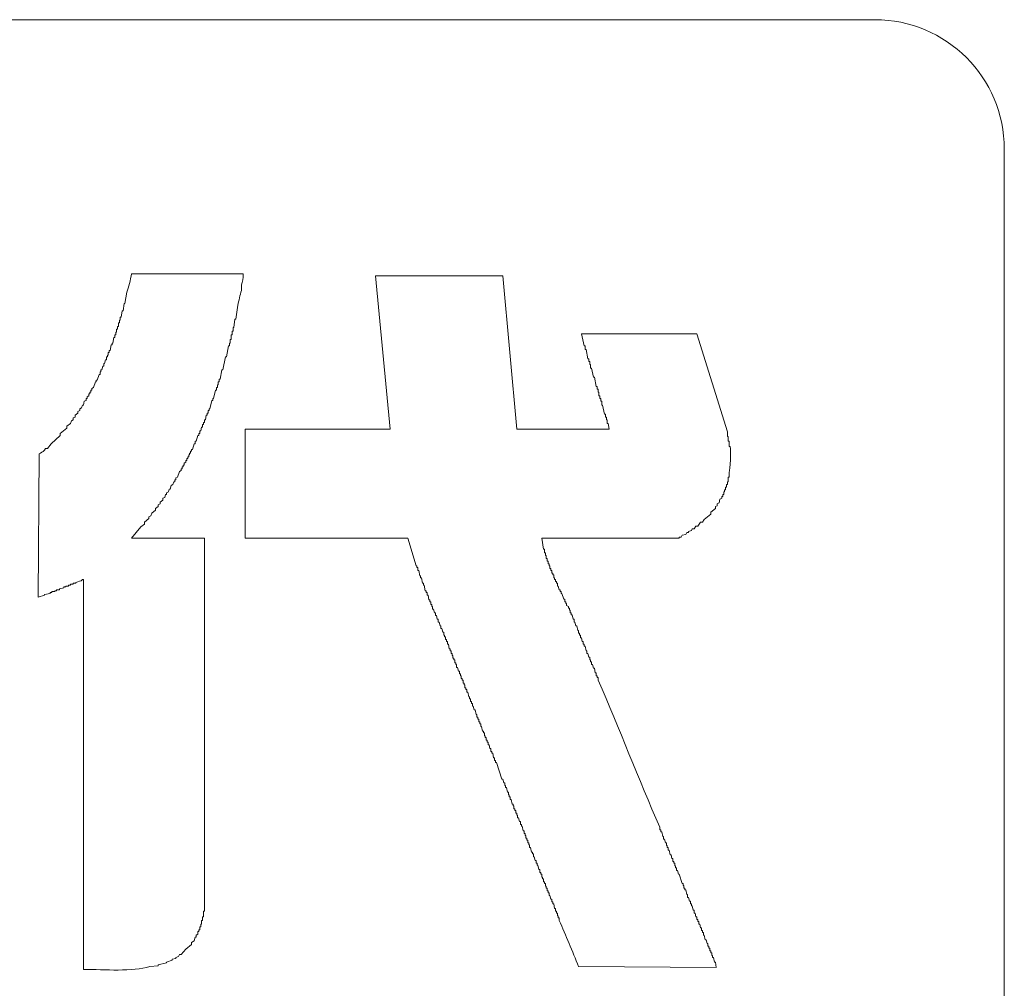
# Model space of a CAD drawing. Header units: millimetres. Extents: x 10000 to 10429, y -3552 to -3104.
# Tile 16 of 44: x 10154.08 to 10160.92, y -3472.6 to -3465.86. Entities that reach past the tile are written whole.
import ezdxf

# ---------------------------------------------------------------- set-up
doc = ezdxf.new("R2010")
doc.units = ezdxf.units.MM
doc.layers.add('1', color=7, linetype='Continuous', true_color=0xffffff)

msp = doc.modelspace()

# ---------------------------------------------------------------- linework, layer by layer
at = {"layer": '1', "color": 7, "linetype": 'Continuous', "lineweight": 18}
for p, q in [((10123.1248, -3465.8649), (10160.0248, -3465.8649)), ((10160.9248, -3466.7649), (10160.9248, -3476.3649)), ((10154.8553, -3467.6326), (10155.6327, -3467.6326)), ((10156.5514, -3467.6454), (10157.438, -3467.6454)), ((10156.6542, -3468.7119), (10156.5514, -3467.6454)), ((10157.438, -3467.6454), (10157.5344, -3468.7119)), ((10155.6199, -3467.7097), (10155.6199, -3467.7482)), ((10154.8104, -3467.8382), (10154.8232, -3467.7611)), ((10154.7975, -3467.8896), (10154.8039, -3467.8382)), ((10154.8039, -3467.8382), (10154.8104, -3467.8382)), ((10155.5942, -3467.851), (10155.5813, -3467.9474)), ((10154.7782, -3467.9538), (10154.7782, -3467.9345)), ((10154.7782, -3467.9345), (10154.7847, -3467.9345)), ((10154.7847, -3467.9345), (10154.7911, -3467.8896)), ((10154.7911, -3467.8896), (10154.7975, -3467.8896)), ((10154.759, -3468.0181), (10154.759, -3467.9988)), ((10154.759, -3467.9988), (10154.7654, -3467.9988)), ((10154.7654, -3467.9988), (10154.7654, -3467.9731)), ((10154.7654, -3467.9731), (10154.7718, -3467.9731)), ((10154.7718, -3467.9731), (10154.7718, -3467.9538)), ((10154.7718, -3467.9538), (10154.7782, -3467.9538)), ((10155.5685, -3468.0052), (10155.562, -3468.0052)), ((10155.562, -3468.0052), (10155.562, -3468.0309)), ((10155.5749, -3467.9474), (10155.5685, -3468.0052)), ((10155.5813, -3467.9474), (10155.5749, -3467.9474)), ((10154.7268, -3468.1144), (10154.7333, -3468.0759)), ((10154.7333, -3468.0759), (10154.7397, -3468.0759)), ((10154.7397, -3468.0759), (10154.7397, -3468.0566)), ((10154.7397, -3468.0566), (10154.7461, -3468.0566)), ((10154.7461, -3468.0566), (10154.7461, -3468.0373)), ((10154.7461, -3468.0373), (10154.7525, -3468.0373)), ((10154.7525, -3468.0373), (10154.7525, -3468.0181)), ((10154.7525, -3468.0181), (10154.759, -3468.0181)), ((10155.5556, -3468.0566), (10155.5492, -3468.0566)), ((10155.5492, -3468.0566), (10155.5492, -3468.0887)), ((10155.562, -3468.0309), (10155.5556, -3468.0309)), ((10155.5556, -3468.0309), (10155.5556, -3468.0566)), ((10158.0034, -3468.1337), (10157.9841, -3468.0502)), ((10157.9841, -3468.0502), (10158.7872, -3468.0502)), ((10158.7872, -3468.0502), (10158.9992, -3468.7312)), ((10154.7076, -3468.1658), (10154.714, -3468.1273)), ((10154.714, -3468.1273), (10154.7204, -3468.1273)), ((10154.7204, -3468.1273), (10154.7204, -3468.1144)), ((10154.7204, -3468.1144), (10154.7268, -3468.1144)), ((10155.5299, -3468.1337), (10155.5171, -3468.2108)), ((10155.5363, -3468.1337), (10155.5299, -3468.1337)), ((10155.5428, -3468.1144), (10155.5363, -3468.1144)), ((10155.5363, -3468.1144), (10155.5363, -3468.1337)), ((10155.5492, -3468.0887), (10155.5428, -3468.0887)), ((10155.5428, -3468.0887), (10155.5428, -3468.1144)), ((10158.0098, -3468.1337), (10158.0034, -3468.1337)), ((10158.0098, -3468.1594), (10158.0098, -3468.1337)), ((10154.6819, -3468.2301), (10154.6819, -3468.2108)), ((10154.6819, -3468.2108), (10154.6883, -3468.2108)), ((10154.6883, -3468.2108), (10154.6883, -3468.198)), ((10154.6883, -3468.198), (10154.6947, -3468.198)), ((10154.6947, -3468.198), (10154.6947, -3468.1787)), ((10154.6947, -3468.1787), (10154.7011, -3468.1787)), ((10154.7011, -3468.1787), (10154.7011, -3468.1658)), ((10154.7011, -3468.1658), (10154.7076, -3468.1658)), ((10155.5106, -3468.2108), (10155.4914, -3468.3008)), ((10155.5171, -3468.2108), (10155.5106, -3468.2108)), ((10158.0162, -3468.1594), (10158.0098, -3468.1594)), ((10158.0291, -3468.2237), (10158.0162, -3468.1594)), ((10154.6498, -3468.3008), (10154.6562, -3468.2751)), ((10154.6562, -3468.2751), (10154.6626, -3468.2751)), ((10154.6626, -3468.2751), (10154.6626, -3468.2558)), ((10154.6626, -3468.2558), (10154.669, -3468.2558)), ((10154.669, -3468.2558), (10154.6754, -3468.2301)), ((10154.6754, -3468.2301), (10154.6819, -3468.2301)), ((10158.0355, -3468.2237), (10158.0291, -3468.2237)), ((10158.0355, -3468.2429), (10158.0355, -3468.2237)), ((10158.0419, -3468.2429), (10158.0355, -3468.2429)), ((10158.0419, -3468.2622), (10158.0419, -3468.2429)), ((10158.0484, -3468.2622), (10158.0419, -3468.2622)), ((10158.0484, -3468.2879), (10158.0484, -3468.2622)), ((10158.0548, -3468.2879), (10158.0484, -3468.2879)), ((10158.0676, -3468.3521), (10158.0548, -3468.2879)), ((10154.6176, -3468.3714), (10154.6305, -3468.3329)), ((10154.6305, -3468.3329), (10154.6369, -3468.3329)), ((10154.6369, -3468.3329), (10154.6369, -3468.3136)), ((10154.6369, -3468.3136), (10154.6433, -3468.3136)), ((10154.6433, -3468.3136), (10154.6433, -3468.3008)), ((10154.6433, -3468.3008), (10154.6498, -3468.3008)), ((10155.485, -3468.3008), (10155.4721, -3468.365)), ((10155.4914, -3468.3008), (10155.485, -3468.3008)), ((10158.0741, -3468.3521), (10158.0676, -3468.3521)), ((10158.0869, -3468.4164), (10158.0741, -3468.3521)), ((10154.5791, -3468.4292), (10154.5919, -3468.4228)), ((10154.5919, -3468.4228), (10154.6048, -3468.3843)), ((10154.6048, -3468.3843), (10154.6112, -3468.3843)), ((10154.6112, -3468.3843), (10154.6112, -3468.3714)), ((10154.6112, -3468.3714), (10154.6176, -3468.3714)), ((10155.4528, -3468.4228), (10155.4464, -3468.4228)), ((10155.4464, -3468.4228), (10155.4464, -3468.4421)), ((10155.4593, -3468.4035), (10155.4528, -3468.4035)), ((10155.4528, -3468.4035), (10155.4528, -3468.4228)), ((10155.4657, -3468.3843), (10155.4593, -3468.3843)), ((10155.4593, -3468.3843), (10155.4593, -3468.4035)), ((10155.4721, -3468.365), (10155.4657, -3468.365)), ((10155.4657, -3468.365), (10155.4657, -3468.3843)), ((10158.0933, -3468.4164), (10158.0869, -3468.4164)), ((10158.0933, -3468.4357), (10158.0933, -3468.4164)), ((10154.547, -3468.4871), (10154.5598, -3468.4806)), ((10154.547, -3468.4999), (10154.547, -3468.4871)), ((10154.5598, -3468.4806), (10154.5598, -3468.4678)), ((10154.5598, -3468.4678), (10154.5662, -3468.4678)), ((10154.5662, -3468.4678), (10154.5662, -3468.4549)), ((10154.5662, -3468.4549), (10154.5727, -3468.4549)), ((10154.5727, -3468.4549), (10154.5727, -3468.4421)), ((10154.5727, -3468.4421), (10154.5791, -3468.4421)), ((10154.5791, -3468.4421), (10154.5791, -3468.4292)), ((10155.44, -3468.4421), (10155.4271, -3468.4999)), ((10155.4464, -3468.4421), (10155.44, -3468.4421)), ((10158.0998, -3468.4357), (10158.0933, -3468.4357)), ((10158.0998, -3468.4549), (10158.0998, -3468.4357)), ((10158.1062, -3468.4549), (10158.0998, -3468.4549)), ((10158.1062, -3468.4806), (10158.1062, -3468.4549)), ((10158.1126, -3468.4806), (10158.1062, -3468.4806)), ((10158.1126, -3468.4999), (10158.1126, -3468.4806)), ((10154.5084, -3468.5642), (10154.5148, -3468.5449)), ((10154.5148, -3468.5449), (10154.5213, -3468.5449)), ((10154.5213, -3468.5449), (10154.5277, -3468.5192)), ((10154.5277, -3468.5192), (10154.5405, -3468.5128)), ((10154.5405, -3468.5128), (10154.5405, -3468.4999)), ((10154.5405, -3468.4999), (10154.547, -3468.4999)), ((10155.4143, -3468.5128), (10155.4014, -3468.5706)), ((10155.4207, -3468.5128), (10155.4143, -3468.5128)), ((10155.4271, -3468.4999), (10155.4207, -3468.4999)), ((10155.4207, -3468.4999), (10155.4207, -3468.5128)), ((10158.119, -3468.4999), (10158.1126, -3468.4999)), ((10158.119, -3468.5192), (10158.119, -3468.4999)), ((10158.1255, -3468.5192), (10158.119, -3468.5192)), ((10158.1255, -3468.5449), (10158.1255, -3468.5192)), ((10158.1319, -3468.5449), (10158.1255, -3468.5449)), ((10158.1447, -3468.6091), (10158.1319, -3468.5449)), ((10154.4506, -3468.6348), (10154.4634, -3468.6284)), ((10154.4634, -3468.6156), (10154.4827, -3468.6027)), ((10154.4634, -3468.6284), (10154.4634, -3468.6156)), ((10154.4827, -3468.5899), (10154.4956, -3468.5834)), ((10154.4827, -3468.6027), (10154.4827, -3468.5899)), ((10154.4956, -3468.5706), (10154.5084, -3468.5642)), ((10154.4956, -3468.5834), (10154.4956, -3468.5706)), ((10155.3757, -3468.6156), (10155.3693, -3468.6477)), ((10155.3822, -3468.6156), (10155.3757, -3468.6156)), ((10155.3886, -3468.6027), (10155.3822, -3468.6027)), ((10155.3822, -3468.6027), (10155.3822, -3468.6156)), ((10155.395, -3468.5834), (10155.3886, -3468.5834)), ((10155.3886, -3468.5834), (10155.3886, -3468.6027)), ((10155.4014, -3468.5706), (10155.395, -3468.5706)), ((10155.395, -3468.5706), (10155.395, -3468.5834)), ((10158.1512, -3468.6091), (10158.1447, -3468.6091)), ((10158.1512, -3468.6284), (10158.1512, -3468.6091)), ((10158.1576, -3468.6284), (10158.1512, -3468.6284)), ((10158.1576, -3468.6477), (10158.1576, -3468.6284)), ((10154.4056, -3468.6927), (10154.4313, -3468.6734)), ((10154.4056, -3468.7055), (10154.4056, -3468.6927)), ((10154.4313, -3468.6734), (10154.4377, -3468.6541)), ((10154.4377, -3468.6541), (10154.4506, -3468.6477)), ((10154.4506, -3468.6477), (10154.4506, -3468.6348)), ((10155.3436, -3468.6991), (10155.3372, -3468.7248)), ((10155.35, -3468.6991), (10155.3436, -3468.6991)), ((10155.3565, -3468.6798), (10155.35, -3468.6798)), ((10155.35, -3468.6798), (10155.35, -3468.6991)), ((10155.3629, -3468.667), (10155.3565, -3468.667)), ((10155.3565, -3468.667), (10155.3565, -3468.6798)), ((10155.3693, -3468.6477), (10155.3629, -3468.6477)), ((10155.3629, -3468.6477), (10155.3629, -3468.667)), ((10158.164, -3468.6477), (10158.1576, -3468.6477)), ((10158.164, -3468.6734), (10158.164, -3468.6477)), ((10158.1704, -3468.6734), (10158.164, -3468.6734)), ((10158.1769, -3468.7119), (10158.1704, -3468.6734)), ((10154.2964, -3468.8147), (10154.3606, -3468.7569)), ((10154.3606, -3468.7441), (10154.4056, -3468.7055)), ((10154.3606, -3468.7569), (10154.3606, -3468.744)), ((10155.3179, -3468.7569), (10155.3051, -3468.7954)), ((10155.3243, -3468.7569), (10155.3179, -3468.7569)), ((10155.3308, -3468.744), (10155.3243, -3468.744)), ((10155.3243, -3468.744), (10155.3243, -3468.7569)), ((10155.3372, -3468.7248), (10155.3308, -3468.7248)), ((10155.3308, -3468.7248), (10155.3308, -3468.744)), ((10155.6456, -3469.47), (10155.6456, -3468.7119)), ((10155.6456, -3468.7119), (10156.6542, -3468.7119)), ((10157.5344, -3468.7119), (10158.1769, -3468.7119)), ((10158.9992, -3468.7312), (10158.9992, -3468.7633)), ((10158.9992, -3468.7633), (10159.0056, -3468.7633)), ((10159.0056, -3468.7633), (10159.0056, -3468.7954)), ((10154.2707, -3468.8468), (10154.2964, -3468.8147)), ((10155.2922, -3468.8147), (10155.2794, -3468.8533)), ((10155.2986, -3468.8147), (10155.2922, -3468.8147)), ((10155.3051, -3468.7954), (10155.2986, -3468.7954)), ((10155.2986, -3468.7954), (10155.2986, -3468.8147)), ((10159.0056, -3468.7954), (10159.0121, -3468.7954)), ((10159.0121, -3468.7954), (10159.0121, -3468.834)), ((10159.0121, -3468.834), (10159.0185, -3468.834)), ((10154.2065, -3469.8812), (10154.2129, -3468.8854)), ((10154.2514, -3468.8597), (10154.2579, -3468.8468)), ((10154.2579, -3468.8468), (10154.2707, -3468.8468)), ((10155.2537, -3468.9047), (10155.2472, -3468.9047)), ((10155.2472, -3468.9047), (10155.2472, -3468.9175)), ((10155.2601, -3468.8918), (10155.2537, -3468.8918)), ((10155.2537, -3468.8918), (10155.2537, -3468.9047)), ((10155.2665, -3468.879), (10155.2601, -3468.879)), ((10155.2601, -3468.879), (10155.2601, -3468.8918)), ((10155.2729, -3468.8661), (10155.2665, -3468.8661)), ((10155.2665, -3468.8661), (10155.2665, -3468.879)), ((10155.2794, -3468.8533), (10155.2729, -3468.8533)), ((10155.2729, -3468.8533), (10155.2729, -3468.8661)), ((10155.2215, -3468.9625), (10155.2151, -3468.9625)), ((10155.2151, -3468.9625), (10155.2151, -3468.9753)), ((10155.2344, -3468.9432), (10155.2215, -3468.9496)), ((10155.2215, -3468.9496), (10155.2215, -3468.9625)), ((10155.2408, -3468.9304), (10155.2344, -3468.9304)), ((10155.2344, -3468.9304), (10155.2344, -3468.9432)), ((10155.2472, -3468.9175), (10155.2408, -3468.9175)), ((10155.2408, -3468.9175), (10155.2408, -3468.9304)), ((10155.1894, -3469.0075), (10155.1766, -3469.046)), ((10155.2023, -3469.001), (10155.1894, -3469.0075)), ((10155.2087, -3468.9882), (10155.2023, -3468.9882)), ((10155.2023, -3468.9882), (10155.2023, -3469.001)), ((10155.2151, -3468.9753), (10155.2087, -3468.9753)), ((10155.2087, -3468.9753), (10155.2087, -3468.9882)), ((10159.0121, -3469.0139), (10159.0121, -3469.046)), ((10155.1316, -3469.1038), (10155.1252, -3469.1295)), ((10155.1444, -3469.0974), (10155.1316, -3469.1038)), ((10155.1509, -3469.0781), (10155.1444, -3469.0974)), ((10155.1573, -3469.0781), (10155.1509, -3469.0781)), ((10155.1637, -3469.0653), (10155.1573, -3469.0653)), ((10155.1573, -3469.0653), (10155.1573, -3469.0781)), ((10155.1766, -3469.046), (10155.1637, -3469.0524)), ((10155.1637, -3469.0524), (10155.1637, -3469.0653)), ((10158.9992, -3469.0974), (10158.9928, -3469.0974)), ((10158.9928, -3469.0974), (10158.9928, -3469.1167)), ((10159.0056, -3469.0781), (10158.9992, -3469.0781)), ((10158.9992, -3469.0781), (10158.9992, -3469.0974)), ((10159.0121, -3469.046), (10159.0056, -3469.046)), ((10159.0056, -3469.046), (10159.0056, -3469.0781)), ((10155.093, -3469.1681), (10155.0866, -3469.1873)), ((10155.0995, -3469.1681), (10155.093, -3469.1681)), ((10155.1123, -3469.1488), (10155.0995, -3469.1552)), ((10155.0995, -3469.1552), (10155.0995, -3469.1681)), ((10155.1187, -3469.1295), (10155.1123, -3469.1488)), ((10155.1252, -3469.1295), (10155.1187, -3469.1295)), ((10158.9735, -3469.1681), (10158.9671, -3469.1681)), ((10158.9671, -3469.1681), (10158.9671, -3469.1809)), ((10158.9799, -3469.1488), (10158.9735, -3469.1488)), ((10158.9735, -3469.1488), (10158.9735, -3469.1681)), ((10158.9864, -3469.1359), (10158.9799, -3469.1359)), ((10158.9799, -3469.1359), (10158.9799, -3469.1488)), ((10158.9928, -3469.1167), (10158.9864, -3469.1167)), ((10158.9864, -3469.1167), (10158.9864, -3469.1359)), ((10155.0545, -3469.2323), (10155.0417, -3469.2387)), ((10155.0417, -3469.2387), (10155.0417, -3469.2516)), ((10155.0738, -3469.2066), (10155.0545, -3469.2195)), ((10155.0545, -3469.2195), (10155.0545, -3469.2323)), ((10155.0866, -3469.1873), (10155.0738, -3469.1938)), ((10155.0738, -3469.1938), (10155.0738, -3469.2066)), ((10158.9285, -3469.2452), (10158.9157, -3469.2516)), ((10158.9414, -3469.2259), (10158.9285, -3469.2323)), ((10158.9285, -3469.2323), (10158.9285, -3469.2452)), ((10158.9478, -3469.2002), (10158.9414, -3469.2259)), ((10158.9607, -3469.1938), (10158.9478, -3469.2002)), ((10158.9671, -3469.1809), (10158.9607, -3469.1809)), ((10158.9607, -3469.1809), (10158.9607, -3469.1938)), ((10154.9967, -3469.2966), (10154.9903, -3469.3158)), ((10155.0224, -3469.2773), (10154.9967, -3469.2966)), ((10155.0417, -3469.2516), (10155.0224, -3469.2644)), ((10155.0224, -3469.2644), (10155.0224, -3469.2773)), ((10158.8836, -3469.303), (10158.8386, -3469.3415)), ((10158.9157, -3469.2644), (10158.8836, -3469.2901)), ((10158.8836, -3469.2901), (10158.8836, -3469.303)), ((10158.9157, -3469.2516), (10158.9157, -3469.2644)), ((10154.9453, -3469.3737), (10154.9196, -3469.3929)), ((10154.9774, -3469.3351), (10154.9453, -3469.3608)), ((10154.9453, -3469.3608), (10154.9453, -3469.3737)), ((10154.9903, -3469.3158), (10154.9774, -3469.3223)), ((10154.9774, -3469.3223), (10154.9774, -3469.3351)), ((10158.8129, -3469.3608), (10158.7936, -3469.3865)), ((10158.8257, -3469.3608), (10158.8129, -3469.3608)), ((10158.8386, -3469.3415), (10158.8257, -3469.3608)), ((10154.9196, -3469.3929), (10154.8553, -3469.47)), ((10158.6844, -3469.4508), (10158.678, -3469.4636)), ((10158.7101, -3469.4443), (10158.6844, -3469.4508)), ((10158.7165, -3469.4315), (10158.7101, -3469.4443)), ((10158.7294, -3469.4315), (10158.7165, -3469.4315)), ((10158.7487, -3469.4186), (10158.7294, -3469.4251)), ((10158.7294, -3469.4251), (10158.7294, -3469.4315)), ((10158.7551, -3469.4058), (10158.7487, -3469.4186)), ((10158.7679, -3469.4058), (10158.7551, -3469.4058)), ((10158.7808, -3469.3865), (10158.7679, -3469.4058)), ((10158.7936, -3469.3865), (10158.7808, -3469.3865)), ((10154.8553, -3469.47), (10155.3629, -3469.47)), ((10155.3629, -3469.47), (10155.3629, -3472.0656)), ((10156.7763, -3469.47), (10155.6456, -3469.47)), ((10156.8341, -3469.6628), (10156.7763, -3469.47)), ((10158.6651, -3469.47), (10157.7079, -3469.47)), ((10157.7079, -3469.47), (10157.7207, -3469.5471)), ((10158.678, -3469.4636), (10158.6651, -3469.4636)), ((10158.6651, -3469.4636), (10158.6651, -3469.47)), ((10157.7207, -3469.5471), (10157.7271, -3469.5471)), ((10157.7271, -3469.5471), (10157.7271, -3469.5728)), ((10157.7271, -3469.5728), (10157.7336, -3469.5728)), ((10157.7336, -3469.5728), (10157.7336, -3469.5921)), ((10157.7336, -3469.5921), (10157.74, -3469.5921)), ((10157.74, -3469.5921), (10157.74, -3469.6114)), ((10157.74, -3469.6114), (10157.7464, -3469.6114)), ((10157.7464, -3469.6114), (10157.7464, -3469.6306)), ((10157.7464, -3469.6306), (10157.7528, -3469.6306)), ((10157.7528, -3469.6306), (10157.7528, -3469.6499)), ((10157.7528, -3469.6499), (10157.7593, -3469.6499)), ((10157.7593, -3469.6499), (10157.7593, -3469.6628)), ((10156.8405, -3469.6628), (10156.8341, -3469.6628)), ((10156.8405, -3469.6756), (10156.8405, -3469.6628)), ((10156.847, -3469.6756), (10156.8405, -3469.6756)), ((10156.847, -3469.6949), (10156.847, -3469.6756)), ((10156.8534, -3469.6949), (10156.847, -3469.6949)), ((10156.8598, -3469.7334), (10156.8534, -3469.6949)), ((10157.7593, -3469.6628), (10157.7657, -3469.6628)), ((10157.7657, -3469.6628), (10157.7657, -3469.682)), ((10157.7657, -3469.682), (10157.7721, -3469.682)), ((10157.7721, -3469.682), (10157.7721, -3469.6949)), ((10157.7721, -3469.6949), (10157.7785, -3469.6949)), ((10157.7785, -3469.6949), (10157.7785, -3469.7142)), ((10157.7785, -3469.7142), (10157.785, -3469.7142)), ((10157.785, -3469.7142), (10157.785, -3469.727)), ((10154.4506, -3469.7913), (10154.4313, -3469.7913)), ((10154.4313, -3469.7913), (10154.4313, -3469.7977)), ((10154.4699, -3469.7848), (10154.4506, -3469.7848)), ((10154.4506, -3469.7848), (10154.4506, -3469.7913)), ((10154.4699, -3469.7784), (10154.4699, -3469.7848)), ((10154.5213, -3469.7591), (10154.5148, -3469.7591)), ((10154.5213, -3472.4703), (10154.5213, -3469.7591)), ((10156.8662, -3469.7334), (10156.8598, -3469.7334)), ((10156.8662, -3469.7463), (10156.8662, -3469.7334)), ((10156.8727, -3469.7463), (10156.8662, -3469.7463)), ((10156.8791, -3469.7848), (10156.8727, -3469.7463)), ((10156.8855, -3469.7848), (10156.8791, -3469.7848)), ((10156.8855, -3469.7977), (10156.8855, -3469.7848)), ((10157.785, -3469.727), (10157.7914, -3469.727)), ((10157.7914, -3469.727), (10157.7914, -3469.7463)), ((10157.7914, -3469.7463), (10157.7978, -3469.7463)), ((10157.7978, -3469.7463), (10157.7978, -3469.7591)), ((10157.7978, -3469.7591), (10157.8042, -3469.7591)), ((10157.8042, -3469.7591), (10157.8042, -3469.772)), ((10157.8042, -3469.772), (10157.8107, -3469.772)), ((10157.8107, -3469.772), (10157.8107, -3469.7848)), ((10157.8107, -3469.7848), (10157.8171, -3469.7848)), ((10157.8171, -3469.7848), (10157.8171, -3469.8041)), ((10154.29, -3469.8555), (10154.2514, -3469.8619)), ((10154.2514, -3469.8619), (10154.2514, -3469.8684)), ((10154.3028, -3469.8491), (10154.29, -3469.8491)), ((10154.29, -3469.8491), (10154.29, -3469.8555)), ((10154.3221, -3469.8427), (10154.3028, -3469.8427)), ((10154.3028, -3469.8427), (10154.3028, -3469.8491)), ((10154.3349, -3469.8362), (10154.3221, -3469.8362)), ((10154.3221, -3469.8362), (10154.3221, -3469.8427)), ((10154.3542, -3469.8298), (10154.3349, -3469.8298)), ((10154.3349, -3469.8298), (10154.3349, -3469.8362)), ((10154.3863, -3469.817), (10154.3542, -3469.8234)), ((10154.3542, -3469.8234), (10154.3542, -3469.8298)), ((10154.3992, -3469.8105), (10154.3863, -3469.8105)), ((10154.3863, -3469.8105), (10154.3863, -3469.817)), ((10154.4185, -3469.8041), (10154.3992, -3469.8041)), ((10154.3992, -3469.8041), (10154.3992, -3469.8105)), ((10154.4313, -3469.7977), (10154.4185, -3469.7977)), ((10154.4185, -3469.7977), (10154.4185, -3469.8041)), ((10156.8919, -3469.7977), (10156.8855, -3469.7977)), ((10156.8984, -3469.8362), (10156.8919, -3469.7977)), ((10156.9048, -3469.8362), (10156.8984, -3469.8362)), ((10156.9048, -3469.8491), (10156.9048, -3469.8362)), ((10156.9112, -3469.8491), (10156.9048, -3469.8491)), ((10156.9112, -3469.8684), (10156.9112, -3469.8491)), ((10157.8171, -3469.8041), (10157.8235, -3469.8041)), ((10157.8235, -3469.8041), (10157.8299, -3469.8298)), ((10157.8299, -3469.8298), (10157.8364, -3469.8298)), ((10157.8364, -3469.8298), (10157.8364, -3469.8427)), ((10157.8364, -3469.8427), (10157.8428, -3469.8427)), ((10157.8428, -3469.8427), (10157.8428, -3469.8555)), ((10157.8428, -3469.8555), (10157.8492, -3469.8555)), ((10157.8492, -3469.8555), (10157.8621, -3469.8941)), ((10154.2514, -3469.8684), (10154.2065, -3469.8812)), ((10156.9176, -3469.8684), (10156.9112, -3469.8684)), ((10156.9241, -3469.9005), (10156.9176, -3469.8684)), ((10156.9305, -3469.9005), (10156.9241, -3469.9005)), ((10156.9305, -3469.9133), (10156.9305, -3469.9005)), ((10156.9369, -3469.9133), (10156.9305, -3469.9133)), ((10156.9369, -3469.9326), (10156.9369, -3469.9133)), ((10157.8621, -3469.8941), (10157.8685, -3469.8941)), ((10157.8685, -3469.8941), (10157.8685, -3469.9133)), ((10157.8685, -3469.9133), (10157.8749, -3469.9133)), ((10157.8749, -3469.9133), (10157.8749, -3469.9262)), ((10157.8749, -3469.9262), (10157.8813, -3469.9262)), ((10157.8813, -3469.9262), (10157.8813, -3469.939)), ((10156.9433, -3469.9326), (10156.9369, -3469.9326)), ((10156.9433, -3469.9455), (10156.9433, -3469.9326)), ((10156.9498, -3469.9455), (10156.9433, -3469.9455)), ((10156.9498, -3469.9647), (10156.9498, -3469.9455)), ((10156.9562, -3469.9647), (10156.9498, -3469.9647)), ((10156.9626, -3469.9904), (10156.9562, -3469.9647)), ((10156.969, -3469.9904), (10156.9626, -3469.9904)), ((10156.969, -3470.0097), (10156.969, -3469.9904)), ((10157.8813, -3469.939), (10157.8942, -3469.9455)), ((10157.8942, -3469.9455), (10157.8942, -3469.9583)), ((10157.8942, -3469.9583), (10157.9006, -3469.9583)), ((10157.9006, -3469.9583), (10157.9006, -3469.9711)), ((10157.9006, -3469.9711), (10157.907, -3469.9711)), ((10157.907, -3469.9711), (10157.907, -3469.9904)), ((10157.907, -3469.9904), (10157.9135, -3469.9904)), ((10157.9135, -3469.9904), (10157.9135, -3470.0033)), ((10156.9755, -3470.0097), (10156.969, -3470.0097)), ((10156.9819, -3470.0354), (10156.9755, -3470.0097)), ((10156.9883, -3470.0354), (10156.9819, -3470.0354)), ((10156.9883, -3470.0547), (10156.9883, -3470.0354)), ((10156.9947, -3470.0547), (10156.9883, -3470.0547)), ((10157.0012, -3470.0804), (10156.9947, -3470.0547)), ((10157.9135, -3470.0033), (10157.9199, -3470.0033)), ((10157.9199, -3470.0033), (10157.9263, -3470.0354)), ((10157.9263, -3470.0354), (10157.9327, -3470.0354)), ((10157.9327, -3470.0354), (10157.9327, -3470.0547)), ((10157.9327, -3470.0547), (10157.9392, -3470.0547)), ((10157.9392, -3470.0547), (10157.9456, -3470.0804)), ((10157.0076, -3470.0804), (10157.0012, -3470.0804)), ((10157.0076, -3470.0996), (10157.0076, -3470.0804)), ((10157.014, -3470.0996), (10157.0076, -3470.0996)), ((10157.0204, -3470.1253), (10157.014, -3470.0996)), ((10157.0269, -3470.1253), (10157.0204, -3470.1253)), ((10157.0269, -3470.1446), (10157.0269, -3470.1253)), ((10157.9456, -3470.0804), (10157.952, -3470.0804)), ((10157.952, -3470.0804), (10157.9584, -3470.1125)), ((10157.9584, -3470.1125), (10157.9649, -3470.1125)), ((10157.9649, -3470.1125), (10157.9649, -3470.1318)), ((10157.9649, -3470.1318), (10157.9713, -3470.1318)), ((10157.9713, -3470.1318), (10157.9713, -3470.1446)), ((10157.0333, -3470.1446), (10157.0269, -3470.1446)), ((10157.0333, -3470.1575), (10157.0333, -3470.1446)), ((10157.0397, -3470.1575), (10157.0333, -3470.1575)), ((10157.0397, -3470.1767), (10157.0397, -3470.1575)), ((10157.0461, -3470.1767), (10157.0397, -3470.1767)), ((10157.0461, -3470.1896), (10157.0461, -3470.1767)), ((10157.0526, -3470.1896), (10157.0461, -3470.1896)), ((10157.0526, -3470.2089), (10157.0526, -3470.1896)), ((10157.9713, -3470.1446), (10157.9777, -3470.1446)), ((10157.9777, -3470.1446), (10157.9777, -3470.1639)), ((10157.9777, -3470.1639), (10157.9841, -3470.1639)), ((10157.9841, -3470.1639), (10157.9905, -3470.1896)), ((10157.9905, -3470.1896), (10157.997, -3470.1896)), ((10157.997, -3470.1896), (10157.997, -3470.2089)), ((10157.059, -3470.2089), (10157.0526, -3470.2089)), ((10157.0654, -3470.241), (10157.059, -3470.2089)), ((10157.0718, -3470.241), (10157.0654, -3470.241)), ((10157.0718, -3470.2538), (10157.0718, -3470.241)), ((10157.0783, -3470.2538), (10157.0718, -3470.2538)), ((10157.0783, -3470.2731), (10157.0783, -3470.2538)), ((10157.0847, -3470.2731), (10157.0783, -3470.2731)), ((10157.0847, -3470.286), (10157.0847, -3470.2731)), ((10157.997, -3470.2089), (10158.0034, -3470.2089)), ((10158.0034, -3470.2089), (10158.0034, -3470.2217)), ((10158.0034, -3470.2217), (10158.0098, -3470.2217)), ((10158.0098, -3470.2217), (10158.0162, -3470.2538)), ((10158.0162, -3470.2538), (10158.0227, -3470.2538)), ((10158.0227, -3470.2538), (10158.0227, -3470.2731)), ((10158.0227, -3470.2731), (10158.0291, -3470.2731)), ((10158.0291, -3470.2731), (10158.0355, -3470.2988)), ((10157.0911, -3470.286), (10157.0847, -3470.286)), ((10157.0911, -3470.3052), (10157.0911, -3470.286)), ((10157.0975, -3470.3052), (10157.0911, -3470.3052)), ((10157.0975, -3470.3181), (10157.0975, -3470.3052)), ((10157.104, -3470.3181), (10157.0975, -3470.3181)), ((10157.104, -3470.3374), (10157.104, -3470.3181)), ((10157.1104, -3470.3374), (10157.104, -3470.3374)), ((10157.1104, -3470.3502), (10157.1104, -3470.3374)), ((10158.0355, -3470.2988), (10158.0419, -3470.2988)), ((10158.0419, -3470.2988), (10158.0419, -3470.3181)), ((10158.0419, -3470.3181), (10158.0484, -3470.3181)), ((10158.0484, -3470.3181), (10158.0484, -3470.3309)), ((10158.0484, -3470.3309), (10158.0548, -3470.3309)), ((10158.0548, -3470.3309), (10158.0548, -3470.3502)), ((10157.1168, -3470.3502), (10157.1104, -3470.3502)), ((10157.1168, -3470.3695), (10157.1168, -3470.3502)), ((10157.1232, -3470.3695), (10157.1168, -3470.3695)), ((10157.1297, -3470.3952), (10157.1232, -3470.3695)), ((10157.1361, -3470.3952), (10157.1297, -3470.3952)), ((10157.1361, -3470.4144), (10157.1361, -3470.3952)), ((10158.0548, -3470.3502), (10158.0612, -3470.3502)), ((10158.0612, -3470.3502), (10158.0676, -3470.3759)), ((10158.0676, -3470.3759), (10158.0741, -3470.3759)), ((10158.0741, -3470.3759), (10158.0805, -3470.408)), ((10158.0805, -3470.408), (10158.0869, -3470.408)), ((10158.0869, -3470.408), (10158.0869, -3470.4273)), ((10157.1425, -3470.4144), (10157.1361, -3470.4144)), ((10157.1425, -3470.4273), (10157.1425, -3470.4144)), ((10157.1489, -3470.4273), (10157.1425, -3470.4273)), ((10157.1489, -3470.4466), (10157.1489, -3470.4273)), ((10157.1554, -3470.4466), (10157.1489, -3470.4466)), ((10157.1554, -3470.4594), (10157.1554, -3470.4466)), ((10157.1618, -3470.4594), (10157.1554, -3470.4594)), ((10157.1618, -3470.4787), (10157.1618, -3470.4594)), ((10157.1682, -3470.4787), (10157.1618, -3470.4787)), ((10157.1682, -3470.4915), (10157.1682, -3470.4787)), ((10158.0869, -3470.4273), (10158.0933, -3470.4273)), ((10158.0933, -3470.4273), (10158.0933, -3470.4401)), ((10158.0933, -3470.4401), (10158.0998, -3470.4401)), ((10158.0998, -3470.4401), (10158.0998, -3470.4594)), ((10157.1746, -3470.4915), (10157.1682, -3470.4915)), ((10157.1746, -3470.5108), (10157.1746, -3470.4915)), ((10157.181, -3470.5108), (10157.1746, -3470.5108)), ((10157.181, -3470.5237), (10157.181, -3470.5108)), ((10157.1875, -3470.5237), (10157.181, -3470.5237)), ((10157.1875, -3470.5429), (10157.1875, -3470.5237)), ((10157.1939, -3470.5429), (10157.1875, -3470.5429)), ((10157.2003, -3470.5751), (10157.1939, -3470.5429)), ((10157.2067, -3470.5751), (10157.2003, -3470.5751)), ((10157.2067, -3470.5879), (10157.2067, -3470.5751)), ((10157.2132, -3470.5879), (10157.2067, -3470.5879)), ((10157.2132, -3470.6072), (10157.2132, -3470.5879)), ((10157.2196, -3470.6072), (10157.2132, -3470.6072)), ((10157.2196, -3470.62), (10157.2196, -3470.6072)), ((10157.226, -3470.62), (10157.2196, -3470.62)), ((10157.226, -3470.6393), (10157.226, -3470.62)), ((10157.2324, -3470.6393), (10157.226, -3470.6393)), ((10157.2389, -3470.665), (10157.2324, -3470.6393)), ((10157.2453, -3470.665), (10157.2389, -3470.665)), ((10157.2517, -3470.6971), (10157.2453, -3470.665)), ((10157.2581, -3470.6971), (10157.2517, -3470.6971)), ((10157.2581, -3470.7164), (10157.2581, -3470.6971)), ((10157.2646, -3470.7164), (10157.2581, -3470.7164)), ((10157.2646, -3470.7293), (10157.2646, -3470.7164)), ((10157.271, -3470.7293), (10157.2646, -3470.7293)), ((10157.271, -3470.7485), (10157.271, -3470.7293)), ((10157.2774, -3470.7485), (10157.271, -3470.7485)), ((10157.2774, -3470.7614), (10157.2774, -3470.7485)), ((10157.2838, -3470.7614), (10157.2774, -3470.7614)), ((10157.2838, -3470.7806), (10157.2838, -3470.7614)), ((10157.2903, -3470.7806), (10157.2838, -3470.7806)), ((10157.2967, -3470.8128), (10157.2903, -3470.7806)), ((10157.3031, -3470.8128), (10157.2967, -3470.8128)), ((10157.3031, -3470.8256), (10157.3031, -3470.8128)), ((10157.3095, -3470.8256), (10157.3031, -3470.8256)), ((10157.3095, -3470.8449), (10157.3095, -3470.8256)), ((10157.316, -3470.8449), (10157.3095, -3470.8449)), ((10157.316, -3470.8577), (10157.316, -3470.8449)), ((10157.3224, -3470.8577), (10157.316, -3470.8577)), ((10157.3224, -3470.877), (10157.3224, -3470.8577)), ((10157.3288, -3470.877), (10157.3224, -3470.877)), ((10157.3288, -3470.8899), (10157.3288, -3470.877)), ((10157.3352, -3470.8899), (10157.3288, -3470.8899)), ((10157.3352, -3470.9091), (10157.3352, -3470.8899)), ((10157.3417, -3470.9091), (10157.3352, -3470.9091)), ((10157.3481, -3470.9348), (10157.3417, -3470.9091)), ((10157.3545, -3470.9348), (10157.3481, -3470.9348)), ((10157.3545, -3470.9541), (10157.3545, -3470.9348)), ((10157.3609, -3470.9541), (10157.3545, -3470.9541)), ((10157.3609, -3470.967), (10157.3609, -3470.9541)), ((10157.3674, -3470.967), (10157.3609, -3470.967)), ((10157.3738, -3470.9991), (10157.3674, -3470.967)), ((10157.3802, -3470.9991), (10157.3738, -3470.9991)), ((10157.3802, -3471.0184), (10157.3802, -3470.9991)), ((10157.3866, -3471.0184), (10157.3802, -3471.0184)), ((10157.3866, -3471.0312), (10157.3866, -3471.0184)), ((10157.3931, -3471.0312), (10157.3866, -3471.0312)), ((10157.4316, -3471.1469), (10157.3931, -3471.0312)), ((10157.438, -3471.1469), (10157.4316, -3471.1469)), ((10157.4445, -3471.1726), (10157.438, -3471.1469)), ((10157.4509, -3471.1726), (10157.4445, -3471.1726)), ((10157.4509, -3471.1918), (10157.4509, -3471.1726)), ((10157.4573, -3471.1918), (10157.4509, -3471.1918)), ((10157.4573, -3471.2047), (10157.4573, -3471.1918)), ((10157.4637, -3471.2047), (10157.4573, -3471.2047)), ((10157.4702, -3471.2368), (10157.4637, -3471.2047)), ((10157.4766, -3471.2368), (10157.4702, -3471.2368)), ((10157.4766, -3471.2561), (10157.4766, -3471.2368)), ((10157.483, -3471.2561), (10157.4766, -3471.2561)), ((10157.483, -3471.2689), (10157.483, -3471.2561)), ((10157.4894, -3471.2689), (10157.483, -3471.2689)), ((10157.4894, -3471.2882), (10157.4894, -3471.2689)), ((10157.4959, -3471.2882), (10157.4894, -3471.2882)), ((10157.5023, -3471.3203), (10157.4959, -3471.2882)), ((10157.5087, -3471.3203), (10157.5023, -3471.3203)), ((10157.5087, -3471.3332), (10157.5087, -3471.3203)), ((10157.5151, -3471.3332), (10157.5087, -3471.3332)), ((10157.5151, -3471.3524), (10157.5151, -3471.3332)), ((10157.5216, -3471.3524), (10157.5151, -3471.3524)), ((10157.5216, -3471.3653), (10157.5216, -3471.3524)), ((10157.528, -3471.3653), (10157.5216, -3471.3653)), ((10157.528, -3471.3846), (10157.528, -3471.3653)), ((10157.5344, -3471.3846), (10157.528, -3471.3846)), ((10157.5344, -3471.3974), (10157.5344, -3471.3846)), ((10157.5408, -3471.3974), (10157.5344, -3471.3974)), ((10157.5408, -3471.4167), (10157.5408, -3471.3974)), ((10157.5473, -3471.4167), (10157.5408, -3471.4167)), ((10157.5537, -3471.4424), (10157.5473, -3471.4167)), ((10157.5601, -3471.4424), (10157.5537, -3471.4424)), ((10157.5601, -3471.4617), (10157.5601, -3471.4424)), ((10157.5665, -3471.4617), (10157.5601, -3471.4617)), ((10157.5665, -3471.4745), (10157.5665, -3471.4617)), ((10157.5729, -3471.4745), (10157.5665, -3471.4745)), ((10157.5794, -3471.5066), (10157.5729, -3471.4745)), ((10157.5858, -3471.5066), (10157.5794, -3471.5066)), ((10157.5858, -3471.5259), (10157.5858, -3471.5066)), ((10158.5302, -3471.4809), (10158.5302, -3471.5002)), ((10158.5302, -3471.5002), (10158.5366, -3471.5002)), ((10158.5366, -3471.5002), (10158.5366, -3471.5131)), ((10157.5922, -3471.5259), (10157.5858, -3471.5259)), ((10157.5922, -3471.5388), (10157.5922, -3471.5259)), ((10157.5986, -3471.5388), (10157.5922, -3471.5388)), ((10157.5986, -3471.558), (10157.5986, -3471.5388)), ((10157.6051, -3471.558), (10157.5986, -3471.558)), ((10157.6051, -3471.5709), (10157.6051, -3471.558)), ((10157.6115, -3471.5709), (10157.6051, -3471.5709)), ((10157.6115, -3471.5902), (10157.6115, -3471.5709)), ((10158.5366, -3471.5131), (10158.5431, -3471.5131)), ((10158.5431, -3471.5131), (10158.5495, -3471.5452)), ((10158.5495, -3471.5452), (10158.5559, -3471.5452)), ((10158.5559, -3471.5452), (10158.5559, -3471.5645)), ((10158.5559, -3471.5645), (10158.5623, -3471.5645)), ((10158.5623, -3471.5645), (10158.5688, -3471.5902)), ((10157.6179, -3471.5902), (10157.6115, -3471.5902)), ((10157.6179, -3471.603), (10157.6179, -3471.5902)), ((10157.6243, -3471.603), (10157.6179, -3471.603)), ((10157.6243, -3471.6223), (10157.6243, -3471.603)), ((10157.6308, -3471.6223), (10157.6243, -3471.6223)), ((10157.6372, -3471.6544), (10157.6308, -3471.6223)), ((10158.5688, -3471.5902), (10158.5752, -3471.5902)), ((10158.5752, -3471.5902), (10158.5752, -3471.6094)), ((10158.5752, -3471.6094), (10158.5816, -3471.6094)), ((10158.5816, -3471.6094), (10158.5816, -3471.6223)), ((10158.5816, -3471.6223), (10158.588, -3471.6223)), ((10158.588, -3471.6223), (10158.588, -3471.6415)), ((10158.588, -3471.6415), (10158.5945, -3471.6415)), ((10158.5945, -3471.6415), (10158.6009, -3471.6737)), ((10157.6436, -3471.6544), (10157.6372, -3471.6544)), ((10157.6436, -3471.6672), (10157.6436, -3471.6544)), ((10157.65, -3471.6672), (10157.6436, -3471.6672)), ((10157.65, -3471.6865), (10157.65, -3471.6672)), ((10157.6565, -3471.6865), (10157.65, -3471.6865)), ((10157.6629, -3471.7122), (10157.6565, -3471.6865)), ((10158.6009, -3471.6737), (10158.6073, -3471.6737)), ((10158.6073, -3471.6737), (10158.6137, -3471.6994)), ((10158.6137, -3471.6994), (10158.6202, -3471.6994)), ((10158.6202, -3471.6994), (10158.6202, -3471.7186)), ((10157.6693, -3471.7122), (10157.6629, -3471.7122)), ((10157.6693, -3471.7315), (10157.6693, -3471.7122)), ((10157.6757, -3471.7315), (10157.6693, -3471.7315)), ((10157.6757, -3471.7443), (10157.6757, -3471.7315)), ((10157.6822, -3471.7443), (10157.6757, -3471.7443)), ((10157.6886, -3471.7765), (10157.6822, -3471.7443)), ((10157.695, -3471.7765), (10157.6886, -3471.7765)), ((10157.695, -3471.7957), (10157.695, -3471.7765)), ((10158.6202, -3471.7186), (10158.6266, -3471.7186)), ((10158.6266, -3471.7186), (10158.6266, -3471.7315)), ((10158.6266, -3471.7315), (10158.633, -3471.7315)), ((10158.633, -3471.7315), (10158.633, -3471.7508)), ((10158.633, -3471.7508), (10158.6394, -3471.7508)), ((10158.6394, -3471.7508), (10158.6394, -3471.7636)), ((10158.6394, -3471.7636), (10158.6459, -3471.7636)), ((10158.6459, -3471.7636), (10158.6459, -3471.7829)), ((10157.7014, -3471.7957), (10157.695, -3471.7957)), ((10157.7014, -3471.8086), (10157.7014, -3471.7957)), ((10157.7079, -3471.8086), (10157.7014, -3471.8086)), ((10157.7079, -3471.8279), (10157.7079, -3471.8086)), ((10157.7143, -3471.8279), (10157.7079, -3471.8279)), ((10157.7143, -3471.8407), (10157.7143, -3471.8279)), ((10157.7207, -3471.8407), (10157.7143, -3471.8407)), ((10157.7207, -3471.86), (10157.7207, -3471.8407)), ((10158.6459, -3471.7829), (10158.6523, -3471.7829)), ((10158.6523, -3471.7829), (10158.6587, -3471.8086)), ((10158.6587, -3471.8086), (10158.6651, -3471.8086)), ((10158.6651, -3471.8086), (10158.6844, -3471.8728)), ((10157.7271, -3471.86), (10157.7207, -3471.86)), ((10157.7271, -3471.8728), (10157.7271, -3471.86)), ((10157.7336, -3471.8728), (10157.7271, -3471.8728)), ((10157.7336, -3471.8921), (10157.7336, -3471.8728)), ((10157.74, -3471.8921), (10157.7336, -3471.8921)), ((10157.74, -3471.905), (10157.74, -3471.8921)), ((10157.7464, -3471.905), (10157.74, -3471.905)), ((10157.7464, -3471.9242), (10157.7464, -3471.905)), ((10158.6844, -3471.8728), (10158.6908, -3471.8728)), ((10158.6908, -3471.8728), (10158.6908, -3471.8857)), ((10158.6908, -3471.8857), (10158.6973, -3471.8857)), ((10158.6973, -3471.8857), (10158.6973, -3471.905)), ((10158.6973, -3471.905), (10158.7037, -3471.905)), ((10158.7037, -3471.905), (10158.7037, -3471.9178)), ((10157.7528, -3471.9242), (10157.7464, -3471.9242)), ((10157.7528, -3471.9371), (10157.7528, -3471.9242)), ((10157.7593, -3471.9371), (10157.7528, -3471.9371)), ((10157.7593, -3471.9564), (10157.7593, -3471.9371)), ((10157.7657, -3471.9564), (10157.7593, -3471.9564)), ((10157.7721, -3471.9821), (10157.7657, -3471.9564)), ((10157.7785, -3471.9821), (10157.7721, -3471.9821)), ((10157.7785, -3472.0013), (10157.7785, -3471.9821)), ((10158.7037, -3471.9178), (10158.7101, -3471.9178)), ((10158.7101, -3471.9178), (10158.7165, -3471.9499)), ((10158.7165, -3471.9499), (10158.723, -3471.9499)), ((10158.723, -3471.9499), (10158.723, -3471.9692)), ((10158.723, -3471.9692), (10158.7294, -3471.9692)), ((10158.7294, -3471.9692), (10158.7358, -3471.9949)), ((10157.785, -3472.0013), (10157.7785, -3472.0013)), ((10157.785, -3472.0142), (10157.785, -3472.0013)), ((10157.7914, -3472.0142), (10157.785, -3472.0142)), ((10157.7978, -3472.0463), (10157.7914, -3472.0142)), ((10157.8042, -3472.0463), (10157.7978, -3472.0463)), ((10157.8042, -3472.0656), (10157.8042, -3472.0463)), ((10158.7358, -3471.9949), (10158.7422, -3471.9949)), ((10158.7422, -3471.9949), (10158.7422, -3472.0142)), ((10158.7422, -3472.0142), (10158.7487, -3472.0142)), ((10158.7487, -3472.0142), (10158.7487, -3472.027)), ((10158.7487, -3472.027), (10158.7551, -3472.027)), ((10158.7551, -3472.027), (10158.7615, -3472.0591)), ((10155.3565, -3472.1041), (10155.35, -3472.1041)), ((10155.35, -3472.1041), (10155.35, -3472.1298)), ((10155.3629, -3472.0656), (10155.3565, -3472.0656)), ((10155.3565, -3472.0656), (10155.3565, -3472.1041)), ((10157.8107, -3472.0656), (10157.8042, -3472.0656)), ((10157.8107, -3472.0784), (10157.8107, -3472.0656)), ((10157.8171, -3472.0784), (10157.8107, -3472.0784)), ((10157.8171, -3472.0977), (10157.8171, -3472.0784)), ((10157.8235, -3472.0977), (10157.8171, -3472.0977)), ((10157.8235, -3472.1105), (10157.8235, -3472.0977)), ((10157.8299, -3472.1105), (10157.8235, -3472.1105)), ((10157.8299, -3472.1298), (10157.8299, -3472.1105)), ((10158.7615, -3472.0591), (10158.7679, -3472.0591)), ((10158.7679, -3472.0591), (10158.7679, -3472.0784)), ((10158.7679, -3472.0784), (10158.7744, -3472.0784)), ((10158.7744, -3472.0784), (10158.7808, -3472.1041)), ((10158.7808, -3472.1041), (10158.7872, -3472.1041)), ((10158.7872, -3472.1041), (10158.7872, -3472.1234)), ((10155.3372, -3472.1748), (10155.3308, -3472.1748)), ((10155.3308, -3472.1748), (10155.3308, -3472.1941)), ((10155.3436, -3472.1555), (10155.3372, -3472.1555)), ((10155.3372, -3472.1555), (10155.3372, -3472.1748)), ((10155.35, -3472.1298), (10155.3436, -3472.1298)), ((10155.3436, -3472.1298), (10155.3436, -3472.1555)), ((10158.7872, -3472.1234), (10158.7936, -3472.1234)), ((10158.7936, -3472.1234), (10158.7936, -3472.1362)), ((10158.7936, -3472.1362), (10158.8001, -3472.1362)), ((10158.8001, -3472.1362), (10158.8001, -3472.1555)), ((10158.8001, -3472.1555), (10158.8065, -3472.1555)), ((10158.8065, -3472.1555), (10158.8129, -3472.1812)), ((10158.8129, -3472.1812), (10158.8193, -3472.1812)), ((10158.8193, -3472.1812), (10158.8193, -3472.2005)), ((10155.2986, -3472.2455), (10155.2922, -3472.2712)), ((10155.3051, -3472.2455), (10155.2986, -3472.2455)), ((10155.3179, -3472.2262), (10155.3051, -3472.2326)), ((10155.3051, -3472.2326), (10155.3051, -3472.2455)), ((10155.3243, -3472.2069), (10155.3179, -3472.2069)), ((10155.3179, -3472.2069), (10155.3179, -3472.2262)), ((10155.3308, -3472.1941), (10155.3243, -3472.1941)), ((10155.3243, -3472.1941), (10155.3243, -3472.2069)), ((10158.8193, -3472.2005), (10158.8257, -3472.2005)), ((10158.8257, -3472.2005), (10158.8257, -3472.2133)), ((10158.8257, -3472.2133), (10158.8322, -3472.2133)), ((10158.8322, -3472.2133), (10158.8322, -3472.2326)), ((10158.8322, -3472.2326), (10158.8386, -3472.2326)), ((10158.8386, -3472.2326), (10158.845, -3472.2647)), ((10155.2729, -3472.2969), (10155.2344, -3472.329)), ((10155.2922, -3472.2712), (10155.2729, -3472.284)), ((10155.2729, -3472.284), (10155.2729, -3472.2969)), ((10158.845, -3472.2647), (10158.8514, -3472.2647)), ((10158.8514, -3472.2647), (10158.8579, -3472.2904)), ((10158.8579, -3472.2904), (10158.8643, -3472.2904)), ((10158.8643, -3472.2904), (10158.8643, -3472.3097)), ((10158.8643, -3472.3097), (10158.8707, -3472.3097)), ((10158.8707, -3472.3097), (10158.8707, -3472.3226)), ((10158.8707, -3472.3226), (10158.8771, -3472.3226)), ((10158.8771, -3472.3226), (10158.8771, -3472.3418)), ((10155.1637, -3472.3932), (10155.138, -3472.3997)), ((10155.183, -3472.3804), (10155.1637, -3472.3868)), ((10155.1637, -3472.3868), (10155.1637, -3472.3932)), ((10155.1894, -3472.3675), (10155.183, -3472.3804)), ((10155.2023, -3472.3675), (10155.1894, -3472.3675)), ((10155.2344, -3472.329), (10155.2023, -3472.3675)), ((10158.8771, -3472.3418), (10158.8836, -3472.3418)), ((10158.8836, -3472.3418), (10158.8836, -3472.3547)), ((10158.8836, -3472.3547), (10158.89, -3472.3547)), ((10158.89, -3472.3547), (10158.89, -3472.374)), ((10158.89, -3472.374), (10158.8964, -3472.374)), ((10158.8964, -3472.374), (10158.8964, -3472.3868)), ((10158.8964, -3472.3868), (10158.9028, -3472.3868)), ((10158.9028, -3472.3868), (10158.9093, -3472.4189)), ((10155.0417, -3472.4446), (10154.9838, -3472.451)), ((10155.0995, -3472.4254), (10155.0417, -3472.4382)), ((10155.0417, -3472.4382), (10155.0417, -3472.4446)), ((10155.138, -3472.4061), (10155.0995, -3472.4189)), ((10155.0995, -3472.4189), (10155.0995, -3472.4254)), ((10155.138, -3472.3997), (10155.138, -3472.4061)), ((10158.9221, -3472.4575), (10157.9649, -3472.451)), ((10158.9093, -3472.4189), (10158.9157, -3472.4189)), ((10158.9157, -3472.4189), (10158.9221, -3472.4575))]:
    msp.add_line(p, q, dxfattribs=at)
msp.add_arc((10160.0248, -3466.7649), 0.9, 0, 90, dxfattribs=at)
for points in [[(10154.8232, -3467.7611), (10154.8358, -3467.7239), (10154.8505, -3467.6766), (10154.8553, -3467.6326)], [(10155.6327, -3467.6326), (10155.6333, -3467.664), (10155.6266, -3467.6875), (10155.6199, -3467.7097)], [(10155.6199, -3467.7482), (10155.6106, -3467.7784), (10155.6035, -3467.8217), (10155.5942, -3467.851)], [(10159.0185, -3468.834), (10159.027, -3468.8631), (10159.0183, -3468.9933), (10159.0121, -3469.0139)], [(10154.2129, -3468.8854), (10154.2278, -3468.8781), (10154.24, -3468.8704), (10154.2514, -3468.8597)], [(10154.5148, -3469.7591), (10154.5016, -3469.7734), (10154.4882, -3469.7698), (10154.4699, -3469.7784)], [(10158.0998, -3470.4594), (10158.2501, -3470.7928), (10158.3802, -3471.1475), (10158.5302, -3471.4809)], [(10157.9649, -3472.451), (10157.9221, -3472.344), (10157.876, -3472.2333), (10157.8299, -3472.1298)], [(10154.9838, -3472.451), (10154.8626, -3472.4877), (10154.6725, -3472.4706), (10154.5213, -3472.4703)]]:
    msp.add_open_spline(points, degree=3, dxfattribs=at)

doc.saveas('drawing.dxf')
